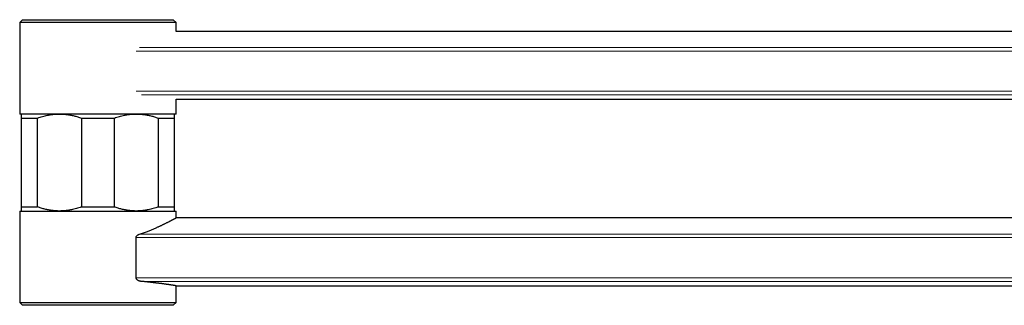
# Model space of a CAD drawing. Header units: millimetres. Extents: x 8 to 1323, y 12 to 708.
# Tile 1 of 44: x 27 to 210, y 577 to 630. Entities that reach past the tile are written whole.
import ezdxf

# ---------------------------------------------------------------- set-up
doc = ezdxf.new("R2010")
doc.units = ezdxf.units.MM

msp = doc.modelspace()

# ---------------------------------------------------------------- linework, layer by layer
at = {"color": 7, "linetype": 'Continuous', "lineweight": 30}
for p, q in [((27.5, 630.08), (27, 629.58)), ((27, 629.58), (27, 612.58)), ((56, 629.58), (27, 629.58)), ((27.5, 630.08), (55.5, 630.08)), ((56, 629.58), (55.5, 630.08)), ((56, 627.91), (56, 629.58)), ((327.15, 627.91), (56, 627.91)), ((56, 612.58), (56, 615.31)), ((56, 615.31), (327.15, 615.31)), ((56, 612.58), (27, 612.58)), ((27.25, 611.83), (30.32, 611.83)), ((27.25, 611.83), (27.25, 595.33)), ((30.32, 595.33), (30.32, 611.83)), ((38.44, 611.83), (44.57, 611.83)), ((38.44, 611.83), (38.44, 595.33)), ((44.57, 595.33), (44.57, 611.83)), ((52.69, 611.83), (52.69, 595.33)), ((52.69, 611.83), (55.75, 611.83)), ((55.75, 595.33), (55.75, 611.83)), ((27, 594.58), (27, 577.58)), ((27, 594.58), (56, 594.58)), ((27.25, 595.33), (30.32, 595.33)), ((38.44, 595.33), (44.57, 595.33)), ((52.69, 595.33), (55.75, 595.33)), ((56, 593.31), (56, 594.58)), ((351.6, 593.31), (56, 593.31)), ((48.59, 582.21), (48.59, 589.66)), ((56, 577.58), (56, 580.71)), ((56, 580.71), (331.12, 580.71)), ((27, 577.58), (27.5, 577.08)), ((27, 577.58), (56, 577.58)), ((55.5, 577.08), (56, 577.58)), ((55.5, 577.08), (27.5, 577.08))]:
    msp.add_line(p, q, dxfattribs=at)
at = {"color": 8, "linetype": 'Continuous', "lineweight": 0}
for p, q in [((49.22, 624.89), (333.93, 624.89)), ((334.56, 624.27), (48.59, 624.27)), ((48.59, 616.82), (334.56, 616.82)), ((333.58, 616.12), (49.58, 616.12)), ((49.22, 590.28), (342.35, 590.28)), ((342.35, 589.66), (48.59, 589.66)), ((48.59, 582.21), (342.35, 582.21)), ((342.35, 581.52), (49.58, 581.52))]:
    msp.add_line(p, q, dxfattribs=at)
at = {"color": 7, "linetype": 'Continuous', "lineweight": 30}
for points, knots in [([(27.25, 612.58), (27.25, 612.58), (27.25, 612.58), (27.25, 612.56), (27.25, 612.53), (27.25, 612.5), (27.25, 612.45), (27.25, 612.39), (27.25, 612.32), (27.25, 612.24), (27.25, 612.15), (27.25, 612.06), (27.25, 611.95), (27.25, 611.87), (27.25, 611.83)], [0, 0, 0, 0, 0.082052, 0.16412, 0.246173, 0.328765, 0.411373, 0.493966, 0.578081, 0.66221, 0.746327, 0.83088, 0.915445, 1, 1, 1, 1]), ([(30.32, 611.83), (30.47, 611.88), (30.78, 611.99), (31.24, 612.13), (31.7, 612.25), (32.12, 612.35), (32.49, 612.42), (32.81, 612.47), (33.13, 612.51), (33.46, 612.54), (33.78, 612.57), (34.09, 612.58), (34.29, 612.58), (34.38, 612.58)], [0, 0, 0, 0, 0.115382, 0.230762, 0.346609, 0.462454, 0.540795, 0.619147, 0.697486, 0.776277, 0.85508, 0.93387, 1, 1, 1, 1]), ([(34.38, 612.58), (34.49, 612.58), (34.72, 612.58), (35.06, 612.56), (35.39, 612.53), (35.73, 612.5), (36.07, 612.45), (36.41, 612.39), (36.75, 612.32), (37.09, 612.24), (37.43, 612.15), (37.77, 612.06), (38.1, 611.95), (38.32, 611.87), (38.44, 611.83)], [0, 0, 0, 0, 0.082052, 0.16412, 0.246173, 0.328765, 0.411373, 0.493966, 0.578081, 0.66221, 0.746327, 0.83088, 0.915445, 1, 1, 1, 1]), ([(44.57, 611.83), (44.72, 611.88), (45.03, 611.99), (45.49, 612.13), (45.95, 612.25), (46.37, 612.35), (46.74, 612.42), (47.06, 612.47), (47.38, 612.51), (47.71, 612.54), (48.03, 612.57), (48.34, 612.58), (48.54, 612.58), (48.63, 612.58)], [0, 0, 0, 0, 0.115382, 0.230762, 0.346609, 0.462454, 0.540795, 0.619147, 0.697486, 0.776277, 0.85508, 0.93387, 1, 1, 1, 1]), ([(48.63, 612.58), (48.74, 612.58), (48.97, 612.58), (49.31, 612.56), (49.64, 612.53), (49.98, 612.5), (50.32, 612.45), (50.66, 612.39), (51, 612.32), (51.34, 612.24), (51.68, 612.15), (52.02, 612.06), (52.35, 611.95), (52.57, 611.87), (52.69, 611.83)], [0, 0, 0, 0, 0.082052, 0.16412, 0.246173, 0.328765, 0.411373, 0.493966, 0.578081, 0.66221, 0.746327, 0.83088, 0.915445, 1, 1, 1, 1]), ([(55.75, 611.83), (55.75, 611.89), (55.75, 612), (55.75, 612.13), (55.75, 612.23), (55.75, 612.31), (55.75, 612.38), (55.75, 612.44), (55.75, 612.49), (55.75, 612.53), (55.75, 612.56), (55.75, 612.58), (55.75, 612.58), (55.75, 612.58)], [0, 0, 0, 0, 0.123314, 0.246626, 0.329217, 0.41182, 0.49441, 0.578388, 0.66238, 0.746357, 0.830899, 0.915458, 1, 1, 1, 1]), ([(27.25, 595.33), (27.25, 595.27), (27.25, 595.16), (27.25, 595.03), (27.25, 594.93), (27.25, 594.85), (27.25, 594.78), (27.25, 594.72), (27.25, 594.67), (27.25, 594.63), (27.25, 594.6), (27.25, 594.58), (27.25, 594.58), (27.25, 594.58)], [0, 0, 0, 0, 0.1233142, 0.2466259, 0.3292175, 0.4118204, 0.4944101, 0.578388, 0.6623803, 0.7463567, 0.8308992, 0.9154581, 1, 1, 1, 1]), ([(34.38, 594.58), (34.27, 594.58), (34.04, 594.58), (33.7, 594.6), (33.36, 594.63), (33.03, 594.66), (32.69, 594.71), (32.35, 594.77), (32.01, 594.84), (31.67, 594.92), (31.33, 595.01), (30.99, 595.11), (30.66, 595.21), (30.43, 595.29), (30.32, 595.33)], [0, 0, 0, 0, 0.082052, 0.16412, 0.246173, 0.328765, 0.411373, 0.493966, 0.578081, 0.66221, 0.746327, 0.83088, 0.915445, 1, 1, 1, 1]), ([(38.44, 595.33), (38.28, 595.28), (37.98, 595.17), (37.52, 595.03), (37.05, 594.91), (36.64, 594.81), (36.27, 594.74), (35.95, 594.69), (35.62, 594.65), (35.3, 594.62), (34.98, 594.6), (34.67, 594.58), (34.47, 594.58), (34.38, 594.58)], [0, 0, 0, 0, 0.115382, 0.230762, 0.346609, 0.462454, 0.540795, 0.619147, 0.697486, 0.776277, 0.85508, 0.93387, 1, 1, 1, 1]), ([(48.63, 594.58), (48.52, 594.58), (48.29, 594.58), (47.95, 594.6), (47.61, 594.63), (47.28, 594.66), (46.94, 594.71), (46.6, 594.77), (46.26, 594.84), (45.92, 594.92), (45.58, 595.01), (45.24, 595.11), (44.91, 595.21), (44.68, 595.29), (44.57, 595.33)], [0, 0, 0, 0, 0.082052, 0.16412, 0.246173, 0.328765, 0.411373, 0.493966, 0.578081, 0.66221, 0.746327, 0.83088, 0.915445, 1, 1, 1, 1]), ([(52.69, 595.33), (52.53, 595.28), (52.23, 595.17), (51.77, 595.03), (51.3, 594.91), (50.89, 594.81), (50.52, 594.74), (50.2, 594.69), (49.87, 594.65), (49.55, 594.62), (49.23, 594.6), (48.92, 594.58), (48.72, 594.58), (48.63, 594.58)], [0, 0, 0, 0, 0.115382, 0.230762, 0.346609, 0.462454, 0.540795, 0.619147, 0.697486, 0.776277, 0.85508, 0.93387, 1, 1, 1, 1]), ([(55.75, 594.58), (55.75, 594.58), (55.75, 594.58), (55.75, 594.6), (55.75, 594.63), (55.75, 594.66), (55.75, 594.71), (55.75, 594.77), (55.75, 594.84), (55.75, 594.92), (55.75, 595.01), (55.75, 595.11), (55.75, 595.21), (55.75, 595.29), (55.75, 595.33)], [0, 0, 0, 0, 0.082052, 0.16412, 0.246173, 0.328765, 0.411373, 0.493966, 0.578081, 0.66221, 0.746327, 0.83088, 0.915445, 1, 1, 1, 1]), ([(49.22, 590.28), (49.35, 590.32), (49.61, 590.41), (49.98, 590.54), (50.35, 590.67), (50.7, 590.8), (51.02, 590.93), (51.31, 591.05), (51.61, 591.17), (51.89, 591.29), (52.17, 591.41), (52.41, 591.52), (52.63, 591.62), (52.83, 591.7), (53.02, 591.79), (53.21, 591.88), (53.39, 591.96), (53.56, 592.05), (53.73, 592.13), (53.92, 592.22), (54.11, 592.32), (54.31, 592.42), (54.5, 592.51), (54.68, 592.6), (54.86, 592.69), (55.01, 592.78), (55.16, 592.85), (55.3, 592.93), (55.43, 592.99), (55.55, 593.06), (55.66, 593.12), (55.74, 593.16), (55.81, 593.2), (55.86, 593.23), (55.9, 593.25), (55.94, 593.27), (55.97, 593.29), (55.99, 593.3), (56, 593.3), (56, 593.31), (56, 593.31)], [0, 0, 0, 0, 0.031752, 0.063534, 0.095406, 0.127308, 0.155098, 0.182893, 0.210683, 0.23865, 0.266622, 0.294589, 0.315971, 0.337353, 0.358771, 0.38019, 0.401723, 0.423256, 0.444829, 0.466401, 0.494939, 0.523501, 0.552138, 0.5808, 0.609646, 0.638519, 0.666858, 0.695224, 0.725559, 0.755928, 0.786405, 0.816919, 0.839641, 0.862362, 0.885148, 0.907933, 0.930916, 0.953899, 0.976949, 1, 1, 1, 1]), ([(48.59, 589.66), (48.59, 589.67), (48.59, 589.7), (48.6, 589.74), (48.61, 589.78), (48.63, 589.82), (48.64, 589.86), (48.67, 589.91), (48.71, 589.96), (48.77, 590.02), (48.84, 590.08), (48.92, 590.14), (49.02, 590.2), (49.12, 590.24), (49.19, 590.27), (49.22, 590.28)], [0, 0, 0, 0, 0.041819, 0.083622, 0.125838, 0.166167, 0.207893, 0.251366, 0.333359, 0.417175, 0.501926, 0.627019, 0.751106, 0.875216, 1, 1, 1, 1]), ([(49.58, 581.52), (49.52, 581.52), (49.42, 581.53), (49.29, 581.57), (49.17, 581.6), (49.06, 581.65), (48.95, 581.71), (48.86, 581.77), (48.79, 581.83), (48.73, 581.89), (48.68, 581.95), (48.64, 582.01), (48.62, 582.07), (48.6, 582.13), (48.59, 582.18), (48.59, 582.21)], [0, 0, 0, 0, 0.143216, 0.241079, 0.339214, 0.437233, 0.534938, 0.615004, 0.695009, 0.749021, 0.80314, 0.856967, 0.901283, 0.945548, 1, 1, 1, 1]), ([(56, 580.71), (56, 580.71), (56, 580.71), (56, 580.71), (55.99, 580.71), (55.97, 580.71), (55.94, 580.72), (55.91, 580.72), (55.87, 580.73), (55.83, 580.73), (55.78, 580.74), (55.72, 580.75), (55.66, 580.76), (55.59, 580.77), (55.52, 580.78), (55.43, 580.8), (55.34, 580.81), (55.25, 580.82), (55.15, 580.84), (55.05, 580.85), (54.94, 580.87), (54.83, 580.89), (54.7, 580.91), (54.58, 580.92), (54.45, 580.94), (54.31, 580.96), (54.16, 580.98), (54.01, 581.01), (53.85, 581.03), (53.69, 581.05), (53.52, 581.07), (53.35, 581.1), (53.17, 581.12), (52.99, 581.14), (52.81, 581.17), (52.62, 581.19), (52.44, 581.21), (52.24, 581.23), (52.05, 581.26), (51.85, 581.28), (51.64, 581.31), (51.43, 581.33), (51.22, 581.35), (50.99, 581.38), (50.77, 581.4), (50.54, 581.42), (50.31, 581.45), (50.07, 581.47), (49.83, 581.49), (49.66, 581.51), (49.58, 581.52)], [0, 0, 0, 0, 0.011086, 0.03195, 0.05285, 0.07375, 0.09476, 0.115769, 0.136816, 0.157862, 0.179329, 0.200796, 0.222302, 0.243809, 0.265433, 0.287058, 0.308722, 0.330387, 0.351239, 0.372092, 0.392979, 0.413867, 0.434862, 0.455857, 0.476888, 0.497919, 0.51936, 0.540802, 0.562282, 0.583761, 0.605356, 0.626951, 0.648585, 0.670218, 0.690481, 0.710743, 0.731038, 0.751332, 0.771723, 0.792114, 0.812537, 0.83296, 0.853754, 0.874547, 0.895374, 0.916202, 0.937134, 0.958066, 0.979033, 1, 1, 1, 1])]:
    msp.add_open_spline(points, degree=3, knots=knots, dxfattribs=at)

doc.saveas('drawing.dxf')
